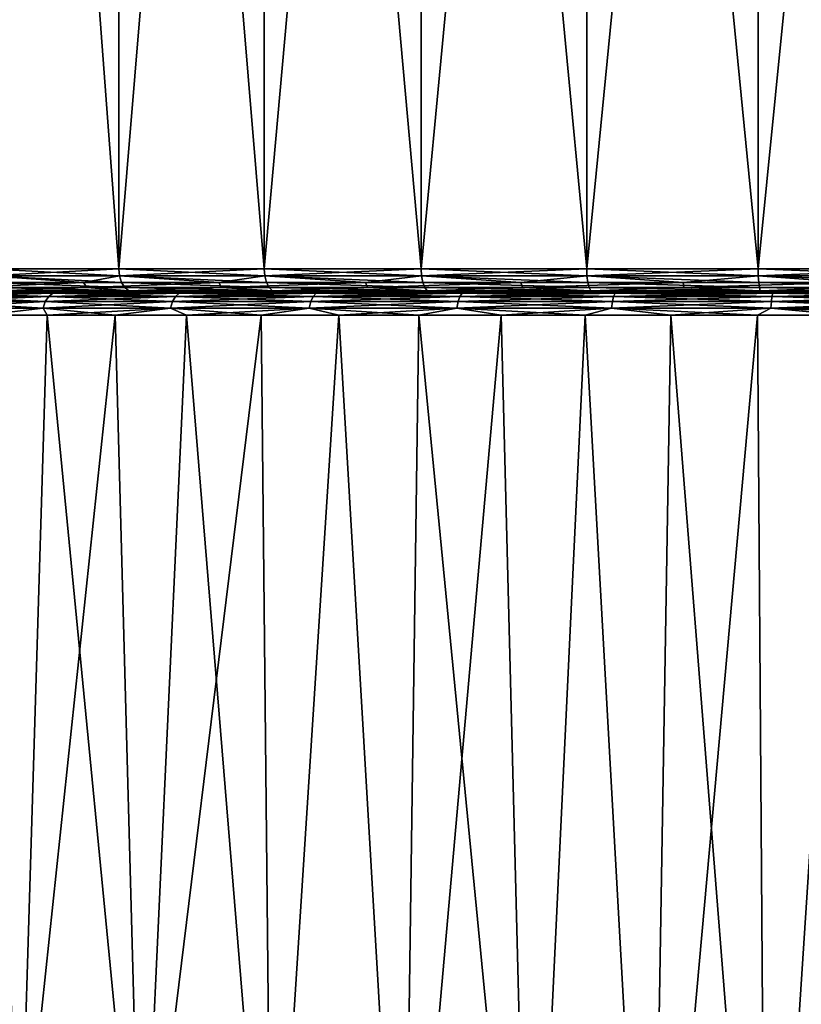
# Model space of a CAD drawing. Header units: metres. Extents: x -128 to 146, y -23 to 80.
# Tile 9 of 113: x -88 to -78, y 22 to 35. Entities that reach past the tile are written whole.
import ezdxf

# ---------------------------------------------------------------- set-up
doc = ezdxf.new("R2010")
doc.units = ezdxf.units.M
doc.layers.add('solid_509241_SW0001', color=7, linetype='CONTINUOUS')

msp = doc.modelspace()

# ---------------------------------------------------------------- linework, layer by layer
at = {"layer": 'solid_509241_SW0001'}
for points in [[(-88.644562, 31.299999, -12.14456), (-88.644562, 53.799999, -12.144561), (-86.95549, 53.799999, -13.625834)], [(-86.955475, 31.299999, -13.625845), (-88.644562, 31.299999, -12.14456), (-86.95549, 53.799999, -13.625834)], [(-86.955475, 31.299999, 13.625842), (-86.95549, 53.799999, 13.625831), (-88.644562, 53.799999, 12.144557)], [(-88.644562, 31.299999, 12.144557), (-86.955475, 31.299999, 13.625842), (-88.644562, 53.799999, 12.144557)], [(-86.955475, 31.299999, -13.625845), (-86.95549, 53.799999, -13.625834), (-85.087509, 53.799999, -14.87398)], [(-85.087502, 31.299999, 14.873984), (-85.087509, 53.799999, 14.873977), (-86.95549, 53.799999, 13.625831)], [(-86.955475, 31.299999, 13.625842), (-85.087502, 31.299999, 14.873984), (-86.95549, 53.799999, 13.625831)], [(-85.087502, 31.299999, -14.873987), (-86.955475, 31.299999, -13.625845), (-85.087509, 53.799999, -14.87398)], [(-85.087502, 31.299999, -14.873987), (-85.087509, 53.799999, -14.87398), (-83.072586, 53.799999, -15.867631)], [(-83.072586, 31.299999, 15.867629), (-83.072586, 53.799999, 15.867628), (-85.087509, 53.799999, 14.873977)], [(-85.087502, 31.299999, 14.873984), (-83.072586, 31.299999, 15.867629), (-85.087509, 53.799999, 14.873977)], [(-83.072586, 31.299999, -15.867632), (-85.087502, 31.299999, -14.873987), (-83.072586, 53.799999, -15.867631)], [(-83.072586, 31.299999, -15.867632), (-83.072586, 53.799999, -15.867631), (-80.945206, 53.799999, -16.589781)], [(-80.945221, 31.299999, -16.589777), (-83.072586, 31.299999, -15.867632), (-80.945206, 53.799999, -16.589781)], [(-80.945221, 31.299999, 16.589775), (-80.945206, 53.799999, 16.589777), (-83.072586, 53.799999, 15.867628)], [(-83.072586, 31.299999, 15.867629), (-80.945221, 31.299999, 16.589775), (-83.072586, 53.799999, 15.867628)], [(-80.945221, 31.299999, -16.589777), (-80.945206, 53.799999, -16.589781), (-78.741768, 53.799999, -17.028069)], [(-78.741791, 31.299999, -17.028067), (-80.945221, 31.299999, -16.589777), (-78.741768, 53.799999, -17.028069)], [(-80.945221, 31.299999, 16.589775), (-78.741791, 31.299999, 17.028063), (-80.945206, 53.799999, 16.589777)], [(-78.741791, 31.299999, 17.028063), (-78.741768, 53.799999, 17.028067), (-80.945206, 53.799999, 16.589777)], [(-78.741791, 31.299999, -17.028067), (-78.741768, 53.799999, -17.028069), (-76.5, 53.799999, -17.175001)], [(-76.5, 31.299999, -17.175001), (-78.741791, 31.299999, -17.028067), (-76.5, 53.799999, -17.175001)], [(-78.741791, 31.299999, 17.028063), (-76.5, 31.299999, 17.174997), (-78.741768, 53.799999, 17.028067)], [(-76.5, 31.299999, 17.174997), (-76.5, 53.799999, 17.174997), (-78.741768, 53.799999, 17.028067)], [(-88.634178, 31.207296, -12.134178), (-88.644562, 31.299999, -12.14456), (-86.955475, 31.299999, -13.625845)], [(-86.946541, 31.207296, 13.614193), (-86.955475, 31.299999, 13.625842), (-88.644562, 31.299999, 12.144557)], [(-88.634178, 31.207296, 12.134175), (-86.946541, 31.207296, 13.614193), (-88.644562, 31.299999, 12.144557)], [(-88.634178, 31.207296, -12.134178), (-86.955475, 31.299999, -13.625845), (-86.946541, 31.207296, -13.614196)], [(-86.946541, 31.207296, -13.614196), (-86.955475, 31.299999, -13.625845), (-85.087502, 31.299999, -14.873987)], [(-85.080162, 31.207296, 14.861269), (-85.087502, 31.299999, 14.873984), (-86.955475, 31.299999, 13.625842)], [(-86.946541, 31.207296, 13.614193), (-85.080162, 31.207296, 14.861269), (-86.955475, 31.299999, 13.625842)], [(-86.946541, 31.207296, -13.614196), (-85.087502, 31.299999, -14.873987), (-85.080162, 31.207296, -14.861272)], [(-85.080162, 31.207296, -14.861272), (-85.087502, 31.299999, -14.873987), (-83.072586, 31.299999, -15.867632)], [(-83.066971, 31.207296, 15.854064), (-83.072586, 31.299999, 15.867629), (-85.087502, 31.299999, 14.873984)], [(-85.080162, 31.207296, 14.861269), (-83.066971, 31.207296, 15.854064), (-85.087502, 31.299999, 14.873984)], [(-85.080162, 31.207296, -14.861272), (-83.072586, 31.299999, -15.867632), (-83.066971, 31.207296, -15.854067)], [(-83.066971, 31.207296, -15.854067), (-83.072586, 31.299999, -15.867632), (-80.945221, 31.299999, -16.589777)], [(-80.941414, 31.207296, 16.575592), (-80.945221, 31.299999, 16.589775), (-83.072586, 31.299999, 15.867629)], [(-83.066971, 31.207296, 15.854064), (-80.941414, 31.207296, 16.575592), (-83.072586, 31.299999, 15.867629)], [(-83.066971, 31.207296, -15.854067), (-80.945221, 31.299999, -16.589777), (-80.941414, 31.207296, -16.575594)], [(-80.941414, 31.207296, -16.575594), (-80.945221, 31.299999, -16.589777), (-78.741791, 31.299999, -17.028067)], [(-78.739868, 31.207296, 17.013506), (-78.741791, 31.299999, 17.028063), (-80.945221, 31.299999, 16.589775)], [(-80.941414, 31.207296, 16.575592), (-78.739868, 31.207296, 17.013506), (-80.945221, 31.299999, 16.589775)], [(-80.941414, 31.207296, -16.575594), (-78.741791, 31.299999, -17.028067), (-78.739868, 31.207296, -17.01351)], [(-78.739868, 31.207296, -17.01351), (-78.741791, 31.299999, -17.028067), (-76.5, 31.299999, -17.175001)], [(-76.5, 31.207296, 17.160315), (-76.5, 31.299999, 17.174997), (-78.741791, 31.299999, 17.028063)], [(-78.739868, 31.207296, 17.013506), (-76.5, 31.207296, 17.160315), (-78.741791, 31.299999, 17.028063)], [(-78.739868, 31.207296, -17.01351), (-76.5, 31.299999, -17.175001), (-76.5, 31.207296, -17.160318)], [(-88.634178, 31.207296, -12.134178), (-87.411201, 31.123589, -13.189378), (-88.978233, 31.123589, -11.717839)], [(-86.920563, 31.123589, 13.580343), (-86.946541, 31.207296, 13.614193), (-88.634178, 31.207296, 12.134175)], [(-88.604004, 31.123589, 12.104005), (-86.920563, 31.123589, 13.580343), (-88.634178, 31.207296, 12.134175)], [(-88.634178, 31.207296, -12.134178), (-86.946541, 31.207296, -13.614196), (-87.411201, 31.123589, -13.189378)], [(-86.946541, 31.207296, -13.614196), (-85.672096, 31.123589, -14.452911), (-87.411201, 31.123589, -13.189378)], [(-85.058823, 31.123589, 14.824318), (-85.080162, 31.207296, 14.861269), (-86.946541, 31.207296, 13.614193)], [(-86.920563, 31.123589, 13.580343), (-85.058823, 31.123589, 14.824318), (-86.946541, 31.207296, 13.614193)], [(-86.946541, 31.207296, -13.614196), (-85.080162, 31.207296, -14.861272), (-85.672096, 31.123589, -14.452911)], [(-85.080162, 31.207296, -14.861272), (-83.788338, 31.123589, -15.488514), (-85.672096, 31.123589, -14.452911)], [(-83.050644, 31.123589, 15.814645), (-83.066971, 31.207296, 15.854064), (-85.080162, 31.207296, 14.861269)], [(-85.058823, 31.123589, 14.824318), (-83.050644, 31.123589, 15.814645), (-85.080162, 31.207296, 14.861269)], [(-85.080162, 31.207296, -14.861272), (-83.066971, 31.207296, -15.854067), (-83.788338, 31.123589, -15.488514)], [(-83.066971, 31.207296, -15.854067), (-81.789642, 31.123589, -16.279854), (-83.788338, 31.123589, -15.488514)], [(-80.930374, 31.123589, 16.534378), (-80.941414, 31.207296, 16.575592), (-83.066971, 31.207296, 15.854064)], [(-83.050644, 31.123589, 15.814645), (-80.930374, 31.123589, 16.534378), (-83.066971, 31.207296, 15.854064)], [(-83.066971, 31.207296, -15.854067), (-80.941414, 31.207296, -16.575594), (-81.789642, 31.123589, -16.279854)], [(-80.941414, 31.207296, -16.575594), (-79.707527, 31.123589, -16.814451), (-81.789642, 31.123589, -16.279854)], [(-78.734299, 31.123589, 16.971205), (-78.739868, 31.207296, 17.013506), (-80.941414, 31.207296, 16.575592)], [(-80.930374, 31.123589, 16.534378), (-78.734299, 31.123589, 16.971205), (-80.941414, 31.207296, 16.575592)], [(-80.941414, 31.207296, -16.575594), (-78.739868, 31.207296, -17.01351), (-79.707527, 31.123589, -16.814451)], [(-78.739868, 31.207296, -17.01351), (-77.574829, 31.123589, -17.083874), (-79.707527, 31.123589, -16.814451)], [(-76.5, 31.123589, 17.117647), (-76.5, 31.207296, 17.160315), (-78.739868, 31.207296, 17.013506)], [(-78.734299, 31.123589, 16.971205), (-76.5, 31.123589, 17.117647), (-78.739868, 31.207296, 17.013506)], [(-78.739868, 31.207296, -17.01351), (-76.5, 31.207296, -17.160318), (-77.574829, 31.123589, -17.083874)], [(-88.978233, 31.123589, -11.717839), (-87.411201, 31.123589, -13.189378), (-88.929779, 31.057184, -11.672339)], [(-87.411201, 31.123589, -13.189378), (-87.368835, 31.057184, -13.138164), (-88.929779, 31.057184, -11.672339)], [(-88.929779, 31.057184, -11.672339), (-87.368835, 31.057184, -13.138164), (-88.497787, 31.014597, -11.99779)], [(-86.880104, 31.057184, 13.527612), (-86.920563, 31.123589, 13.580343), (-88.604004, 31.123589, 12.104005)], [(-88.557007, 31.057184, 12.057006), (-86.880104, 31.057184, 13.527612), (-88.604004, 31.123589, 12.104005)], [(-88.557007, 31.057184, 12.057006), (-88.497787, 31.014597, 11.997787), (-86.829124, 31.014597, 13.46117)], [(-88.557007, 31.057184, 12.057006), (-86.829124, 31.014597, 13.46117), (-86.880104, 31.057184, 13.527612)], [(-87.368835, 31.057184, -13.138164), (-86.829124, 31.014597, -13.461174), (-88.497787, 31.014597, -11.99779)], [(-88.497787, 31.014597, -11.99779), (-86.829124, 31.014597, -13.461174), (-88.432411, 31, -11.932442)], [(-88.497787, 31.014597, 11.997787), (-88.432411, 31, 11.932439), (-86.772835, 31, 13.387846)], [(-86.829124, 31.014597, 13.46117), (-88.497787, 31.014597, 11.997787), (-86.772835, 31, 13.387846)], [(-86.829124, 31.014597, -13.461174), (-86.772835, 31, -13.387849), (-88.432411, 31, -11.932442)], [(-87.411201, 31.123589, -13.189378), (-85.672096, 31.123589, -14.452911), (-87.368835, 31.057184, -13.138164)], [(-85.672096, 31.123589, -14.452911), (-85.636482, 31.057184, -14.396791), (-87.368835, 31.057184, -13.138164)], [(-87.368835, 31.057184, -13.138164), (-85.636482, 31.057184, -14.396791), (-86.829124, 31.014597, -13.461174)], [(-85.025589, 31.057184, 14.766756), (-85.058823, 31.123589, 14.824318), (-86.920563, 31.123589, 13.580343)], [(-86.880104, 31.057184, 13.527612), (-85.025589, 31.057184, 14.766756), (-86.920563, 31.123589, 13.580343)], [(-86.880104, 31.057184, 13.527612), (-86.829124, 31.014597, 13.46117), (-84.983719, 31.014597, 14.694229)], [(-86.880104, 31.057184, 13.527612), (-84.983719, 31.014597, 14.694229), (-85.025589, 31.057184, 14.766756)], [(-85.636482, 31.057184, -14.396791), (-84.983719, 31.014597, -14.694232), (-86.829124, 31.014597, -13.461174)], [(-86.829124, 31.014597, -13.461174), (-84.983719, 31.014597, -14.694232), (-86.772835, 31, -13.387849)], [(-86.829124, 31.014597, 13.46117), (-86.772835, 31, 13.387846), (-84.9375, 31, 14.614177)], [(-84.983719, 31.014597, 14.694229), (-86.829124, 31.014597, 13.46117), (-84.9375, 31, 14.614177)], [(-84.983719, 31.014597, -14.694232), (-84.9375, 31, -14.61418), (-86.772835, 31, -13.387849)], [(-85.672096, 31.123589, -14.452911), (-83.788338, 31.123589, -15.488514), (-85.636482, 31.057184, -14.396791)], [(-83.788338, 31.123589, -15.488514), (-83.76004, 31.057184, -15.428373), (-85.636482, 31.057184, -14.396791)], [(-85.636482, 31.057184, -14.396791), (-83.76004, 31.057184, -15.428373), (-84.983719, 31.014597, -14.694232)], [(-83.025208, 31.057184, 15.753238), (-83.050644, 31.123589, 15.814645), (-85.058823, 31.123589, 14.824318)], [(-85.025589, 31.057184, 14.766756), (-83.025208, 31.057184, 15.753238), (-85.058823, 31.123589, 14.824318)], [(-85.025589, 31.057184, 14.766756), (-84.983719, 31.014597, 14.694229), (-82.993156, 31.014597, 15.675865)], [(-85.025589, 31.057184, 14.766756), (-82.993156, 31.014597, 15.675865), (-83.025208, 31.057184, 15.753238)], [(-83.76004, 31.057184, -15.428373), (-82.993156, 31.014597, -15.675868), (-84.983719, 31.014597, -14.694232)], [(-84.983719, 31.014597, -14.694232), (-82.993156, 31.014597, -15.675868), (-84.9375, 31, -14.61418)], [(-84.983719, 31.014597, 14.694229), (-84.9375, 31, 14.614177), (-82.957802, 31, 15.590459)], [(-82.993156, 31.014597, 15.675865), (-84.983719, 31.014597, 14.694229), (-82.957802, 31, 15.590459)], [(-82.993156, 31.014597, -15.675868), (-82.957802, 31, -15.590462), (-84.9375, 31, -14.61418)], [(-83.788338, 31.123589, -15.488514), (-81.789642, 31.123589, -16.279854), (-83.76004, 31.057184, -15.428373)], [(-81.789642, 31.123589, -16.279854), (-81.769104, 31.057184, -16.21664), (-83.76004, 31.057184, -15.428373)], [(-83.76004, 31.057184, -15.428373), (-81.769104, 31.057184, -16.21664), (-82.993156, 31.014597, -15.675868)], [(-80.91317, 31.057186, 16.470177), (-80.930374, 31.123589, 16.534378), (-83.050644, 31.123589, 15.814645)], [(-83.025208, 31.057184, 15.753238), (-80.91317, 31.057186, 16.470177), (-83.050644, 31.123589, 15.814645)], [(-83.025208, 31.057184, 15.753238), (-80.891495, 31.014597, 16.389282), (-80.91317, 31.057186, 16.470177)], [(-83.025208, 31.057184, 15.753238), (-82.993156, 31.014597, 15.675865), (-80.891495, 31.014597, 16.389282)], [(-81.769104, 31.057184, -16.21664), (-80.891495, 31.014597, -16.389286), (-82.993156, 31.014597, -15.675868)], [(-82.993156, 31.014597, -15.675868), (-80.891495, 31.014597, -16.389286), (-82.957802, 31, -15.590462)], [(-82.993156, 31.014597, 15.675865), (-82.957802, 31, 15.590459), (-80.867592, 31, 16.299992)], [(-80.891495, 31.014597, 16.389282), (-82.993156, 31.014597, 15.675865), (-80.867592, 31, 16.299992)], [(-80.891495, 31.014597, -16.389286), (-80.867592, 31, -16.299994), (-82.957802, 31, -15.590462)], [(-81.789642, 31.123589, -16.279854), (-79.707527, 31.123589, -16.814451), (-81.769104, 31.057184, -16.21664)], [(-79.707527, 31.123589, -16.814451), (-79.695076, 31.057186, -16.749161), (-81.769104, 31.057184, -16.21664)], [(-81.769104, 31.057184, -16.21664), (-79.695076, 31.057186, -16.749161), (-80.891495, 31.014597, -16.389286)], [(-78.725624, 31.057186, 16.905306), (-78.734299, 31.123589, 16.971205), (-80.930374, 31.123589, 16.534378)], [(-80.91317, 31.057186, 16.470177), (-78.725624, 31.057186, 16.905306), (-80.930374, 31.123589, 16.534378)], [(-80.91317, 31.057186, 16.470177), (-80.891495, 31.014597, 16.389282), (-78.714691, 31.014597, 16.822275)], [(-80.91317, 31.057186, 16.470177), (-78.714691, 31.014597, 16.822275), (-78.725624, 31.057186, 16.905306)], [(-79.695076, 31.057186, -16.749161), (-78.714691, 31.014597, -16.822279), (-80.891495, 31.014597, -16.389286)], [(-80.891495, 31.014597, -16.389286), (-78.714691, 31.014597, -16.822279), (-80.867592, 31, -16.299994)], [(-80.891495, 31.014597, 16.389282), (-80.867592, 31, 16.299992), (-78.702644, 31, 16.730627)], [(-78.714691, 31.014597, 16.822275), (-80.891495, 31.014597, 16.389282), (-78.702644, 31, 16.730627)], [(-78.714691, 31.014597, -16.822279), (-78.702644, 31, -16.730631), (-80.867592, 31, -16.299994)], [(-79.707527, 31.123589, -16.814451), (-77.574829, 31.123589, -17.083874), (-79.695076, 31.057186, -16.749161)], [(-77.574829, 31.123589, -17.083874), (-77.570656, 31.057186, -17.017538), (-79.695076, 31.057186, -16.749161)], [(-79.695076, 31.057186, -16.749161), (-77.570656, 31.057186, -17.017538), (-78.714691, 31.014597, -16.822279)], [(-76.5, 31.057186, 17.051182), (-76.5, 31.123589, 17.117647), (-78.734299, 31.123589, 16.971205)], [(-78.725624, 31.057186, 16.905306), (-76.5, 31.057186, 17.051182), (-78.734299, 31.123589, 16.971205)], [(-78.725624, 31.057186, 16.905306), (-78.714691, 31.014597, 16.822275), (-76.5, 31.014597, 16.967434)], [(-78.725624, 31.057186, 16.905306), (-76.5, 31.014597, 16.967434), (-76.5, 31.057186, 17.051182)], [(-77.570656, 31.057186, -17.017538), (-76.5, 31.014597, -16.967438), (-78.714691, 31.014597, -16.822279)], [(-78.714691, 31.014597, -16.822279), (-76.5, 31.014597, -16.967438), (-78.702644, 31, -16.730631)], [(-78.714691, 31.014597, 16.822275), (-78.702644, 31, 16.730627), (-76.5, 31, 16.874996)], [(-76.5, 31.014597, 16.967434), (-78.714691, 31.014597, 16.822275), (-76.5, 31, 16.874996)], [(-76.5, 31.014597, -16.967438), (-76.5, 31, -16.875), (-78.702644, 31, -16.730631)], [(-89.370262, 30.877453, -11.40206), (-89.320618, 30.943264, -11.358078), (-87.858078, 30.943264, -12.82062)], [(-87.902061, 30.877453, -12.870265), (-89.370262, 30.877453, -11.40206), (-87.858078, 30.943264, -12.82062)], [(-89.370262, 30.877453, 11.40206), (-87.902061, 30.877453, 12.870265), (-89.320618, 30.943264, 11.358078)], [(-89.320618, 30.943264, -11.358078), (-89.258224, 30.985477, -11.302802), (-87.802803, 30.985477, -12.758226)], [(-87.858078, 30.943264, -12.82062), (-89.320618, 30.943264, -11.358078), (-87.802803, 30.985477, -12.758226)], [(-89.320618, 30.943264, 11.358078), (-87.858078, 30.943264, 12.82062), (-89.258224, 30.985477, 11.302802)], [(-87.902061, 30.877453, 12.870265), (-87.858078, 30.943264, 12.82062), (-89.320618, 30.943264, 11.358078)], [(-87.802803, 30.985477, -12.758226), (-89.258224, 30.985477, -11.302802), (-88.488373, 31, -11.986233)], [(-89.258224, 30.985477, 11.302802), (-87.802803, 30.985477, 12.758226), (-88.488358, 31, 11.986247)], [(-87.858078, 30.943264, 12.82062), (-87.802803, 30.985477, 12.758226), (-89.258224, 30.985477, 11.302802)], [(-86.772835, 31, -13.387849), (-87.678696, 31, -12.744705), (-88.488373, 31, -11.986233)], [(-87.802803, 30.985477, -12.758226), (-88.488373, 31, -11.986233), (-87.678696, 31, -12.744705)], [(-88.432411, 31, -11.932442), (-86.772835, 31, -13.387849), (-88.488373, 31, -11.986233)], [(-88.432411, 31, 11.932439), (-88.488358, 31, 11.986247), (-87.67868, 31, 12.74472)], [(-87.802803, 30.985477, 12.758226), (-87.67868, 31, 12.74472), (-88.488358, 31, 11.986247)], [(-86.772835, 31, 13.387846), (-88.432411, 31, 11.932439), (-87.67868, 31, 12.74472)], [(-87.902061, 30.877453, -12.870265), (-87.858078, 30.943264, -12.82062), (-86.229912, 30.943264, -14.096208)], [(-86.267586, 30.877453, -14.150793), (-87.902061, 30.877453, -12.870265), (-86.229912, 30.943264, -14.096208)], [(-87.902061, 30.877453, 12.870265), (-86.267586, 30.877453, 14.150793), (-87.858078, 30.943264, 12.82062)], [(-87.858078, 30.943264, -12.82062), (-87.802803, 30.985477, -12.758226), (-86.182556, 30.985477, -14.027607)], [(-86.229912, 30.943264, -14.096208), (-87.858078, 30.943264, -12.82062), (-86.182556, 30.985477, -14.027607)], [(-87.858078, 30.943264, 12.82062), (-86.229912, 30.943264, 14.096208), (-87.802803, 30.985477, 12.758226)], [(-86.267586, 30.877453, 14.150793), (-86.229912, 30.943264, 14.096208), (-87.858078, 30.943264, 12.82062)], [(-87.802803, 30.985477, -12.758226), (-87.678696, 31, -12.744705), (-86.821091, 31, -13.448638)], [(-86.182556, 30.985477, -14.027607), (-87.802803, 30.985477, -12.758226), (-86.821091, 31, -13.448638)], [(-87.802803, 30.985477, 12.758226), (-86.182556, 30.985477, 14.027607), (-87.67868, 31, 12.74472)], [(-86.229912, 30.943264, 14.096208), (-86.182556, 30.985477, 14.027607), (-87.802803, 30.985477, 12.758226)], [(-86.772835, 31, -13.387849), (-86.821091, 31, -13.448638), (-87.678696, 31, -12.744705)], [(-86.772835, 31, 13.387846), (-87.67868, 31, 12.74472), (-86.821075, 31, 13.448651)], [(-86.182556, 30.985477, 14.027607), (-86.821075, 31, 13.448651), (-87.67868, 31, 12.74472)], [(-84.9375, 31, -14.61418), (-85.919327, 31, -14.094933), (-86.821091, 31, -13.448638)], [(-86.182556, 30.985477, -14.027607), (-86.821091, 31, -13.448638), (-85.919327, 31, -14.094933)], [(-86.772835, 31, -13.387849), (-84.9375, 31, -14.61418), (-86.821091, 31, -13.448638)], [(-86.772835, 31, 13.387846), (-86.821075, 31, 13.448651), (-85.919312, 31, 14.094944)], [(-86.182556, 30.985477, 14.027607), (-85.919312, 31, 14.094944), (-86.821075, 31, 13.448651)], [(-84.9375, 31, 14.614177), (-86.772835, 31, 13.387846), (-85.919312, 31, 14.094944)], [(-86.267586, 30.877453, -14.150793), (-86.229912, 30.943264, -14.096208), (-84.459854, 30.943264, -15.166242)], [(-84.490685, 30.877453, -15.22497), (-86.267586, 30.877453, -14.150793), (-84.459854, 30.943264, -15.166242)], [(-86.267586, 30.877453, 14.150793), (-84.490685, 30.877453, 15.22497), (-86.229912, 30.943264, 14.096208)], [(-86.229912, 30.943264, -14.096208), (-86.182556, 30.985477, -14.027607), (-84.42112, 30.985477, -15.092433)], [(-84.459854, 30.943264, -15.166242), (-86.229912, 30.943264, -14.096208), (-84.42112, 30.985477, -15.092433)], [(-86.229912, 30.943264, 14.096208), (-84.459854, 30.943264, 15.166242), (-86.182556, 30.985477, 14.027607)], [(-84.490685, 30.877453, 15.22497), (-84.459854, 30.943264, 15.166242), (-86.229912, 30.943264, 14.096208)], [(-86.182556, 30.985477, -14.027607), (-85.919327, 31, -14.094933), (-84.977188, 31, -14.680875)], [(-84.42112, 30.985477, -15.092433), (-86.182556, 30.985477, -14.027607), (-84.977188, 31, -14.680875)], [(-86.182556, 30.985477, 14.027607), (-84.42112, 30.985477, 15.092433), (-85.919312, 31, 14.094944)], [(-84.459854, 30.943264, 15.166242), (-84.42112, 30.985477, 15.092433), (-86.182556, 30.985477, 14.027607)], [(-84.9375, 31, -14.61418), (-84.977188, 31, -14.680875), (-85.919327, 31, -14.094933)], [(-84.9375, 31, 14.614177), (-85.919312, 31, 14.094944), (-84.977173, 31, 14.680885)], [(-84.42112, 30.985477, 15.092433), (-84.977173, 31, 14.680885), (-85.919312, 31, 14.094944)], [(-82.957802, 31, -15.590462), (-83.998749, 31, -15.203935), (-84.977188, 31, -14.680875)], [(-84.42112, 30.985477, -15.092433), (-84.977188, 31, -14.680875), (-83.998749, 31, -15.203935)], [(-84.9375, 31, -14.61418), (-82.957802, 31, -15.590462), (-84.977188, 31, -14.680875)], [(-84.9375, 31, 14.614177), (-84.977173, 31, 14.680885), (-83.998726, 31, 15.203944)], [(-84.42112, 30.985477, 15.092433), (-83.998726, 31, 15.203944), (-84.977173, 31, 14.680885)], [(-82.957802, 31, 15.590459), (-84.9375, 31, 14.614177), (-83.998726, 31, 15.203944)], [(-84.490685, 30.877453, -15.22497), (-84.459854, 30.943264, -15.166242), (-82.57373, 30.943264, -16.015118)], [(-82.597252, 30.877453, -16.077133), (-84.490685, 30.877453, -15.22497), (-82.57373, 30.943264, -16.015118)], [(-84.490685, 30.877453, 15.22497), (-82.597252, 30.877453, 16.077133), (-84.459854, 30.943264, 15.166242)], [(-84.459854, 30.943264, -15.166242), (-84.42112, 30.985477, -15.092433), (-82.544174, 30.985477, -15.937178)], [(-82.57373, 30.943264, -16.015118), (-84.459854, 30.943264, -15.166242), (-82.544174, 30.985477, -15.937178)], [(-84.459854, 30.943264, 15.166242), (-82.57373, 30.943264, 16.015118), (-84.42112, 30.985477, 15.092433)], [(-82.597252, 30.877453, 16.077133), (-82.57373, 30.943264, 16.015118), (-84.459854, 30.943264, 15.166242)], [(-84.42112, 30.985477, -15.092433), (-83.998749, 31, -15.203935), (-82.988213, 31, -15.661864)], [(-82.544174, 30.985477, -15.937178), (-84.42112, 30.985477, -15.092433), (-82.988213, 31, -15.661864)], [(-84.42112, 30.985477, 15.092433), (-82.544174, 30.985477, 15.937178), (-83.998726, 31, 15.203944)], [(-82.57373, 30.943264, 16.015118), (-82.544174, 30.985477, 15.937178), (-84.42112, 30.985477, 15.092433)], [(-82.957802, 31, -15.590462), (-82.988213, 31, -15.661864), (-83.998749, 31, -15.203935)], [(-82.957802, 31, 15.590459), (-83.998726, 31, 15.203944), (-82.98819, 31, 15.661872)], [(-82.544174, 30.985477, 15.937178), (-82.98819, 31, 15.661872), (-83.998726, 31, 15.203944)], [(-80.867592, 31, -16.299994), (-81.949829, 31, -16.052731), (-82.988213, 31, -15.661864)], [(-82.544174, 30.985477, -15.937178), (-82.988213, 31, -15.661864), (-81.949829, 31, -16.052731)], [(-82.957802, 31, -15.590462), (-80.867592, 31, -16.299994), (-82.988213, 31, -15.661864)], [(-82.957802, 31, 15.590459), (-82.98819, 31, 15.661872), (-81.949814, 31, 16.052738)], [(-82.544174, 30.985477, 15.937178), (-81.949814, 31, 16.052738), (-82.98819, 31, 15.661872)], [(-80.867592, 31, 16.299992), (-82.957802, 31, 15.590459), (-81.949814, 31, 16.052738)], [(-82.597252, 30.877453, -16.077133), (-82.57373, 30.943264, -16.015118), (-80.599037, 30.943264, -16.630457)], [(-80.614914, 30.877453, -16.694855), (-82.597252, 30.877453, -16.077133), (-80.599037, 30.943264, -16.630457)], [(-82.597252, 30.877453, 16.077133), (-80.614914, 30.877453, 16.694855), (-82.57373, 30.943264, 16.015118)], [(-82.57373, 30.943264, -16.015118), (-82.544174, 30.985477, -15.937178), (-80.579094, 30.985477, -16.549522)], [(-80.599037, 30.943264, -16.630457), (-82.57373, 30.943264, -16.015118), (-80.579094, 30.985477, -16.549522)], [(-82.57373, 30.943264, 16.015118), (-80.599037, 30.943264, 16.630457), (-82.544174, 30.985477, 15.937178)], [(-80.614914, 30.877453, 16.694855), (-80.599037, 30.943264, 16.630457), (-82.57373, 30.943264, 16.015118)], [(-82.544174, 30.985477, -15.937178), (-81.949829, 31, -16.052731), (-80.888176, 31, -16.374821)], [(-80.579094, 30.985477, -16.549522), (-82.544174, 30.985477, -15.937178), (-80.888176, 31, -16.374821)], [(-82.544174, 30.985477, 15.937178), (-80.579094, 30.985477, 16.549522), (-81.949814, 31, 16.052738)], [(-80.599037, 30.943264, 16.630457), (-80.579094, 30.985477, 16.549522), (-82.544174, 30.985477, 15.937178)], [(-80.867592, 31, -16.299994), (-80.888176, 31, -16.374821), (-81.949829, 31, -16.052731)], [(-80.867592, 31, 16.299992), (-81.949814, 31, 16.052738), (-80.888153, 31, 16.374826)], [(-80.579094, 30.985477, 16.549522), (-80.888153, 31, 16.374826), (-81.949814, 31, 16.052738)], [(-78.702644, 31, -16.730631), (-79.807655, 31, -16.626795), (-80.888176, 31, -16.374821)], [(-80.579094, 30.985477, -16.549522), (-80.888176, 31, -16.374821), (-79.807655, 31, -16.626795)], [(-80.867592, 31, -16.299994), (-78.702644, 31, -16.730631), (-80.888176, 31, -16.374821)], [(-80.867592, 31, 16.299992), (-80.888153, 31, 16.374826), (-79.807632, 31, 16.626799)], [(-80.579094, 30.985477, 16.549522), (-79.807632, 31, 16.626799), (-80.888153, 31, 16.374826)], [(-78.702644, 31, 16.730627), (-80.867592, 31, 16.299992), (-79.807632, 31, 16.626799)], [(-80.614914, 30.877453, -16.694855), (-80.599037, 30.943264, -16.630457), (-78.564575, 30.943264, -17.003286)], [(-78.572571, 30.877453, -17.069128), (-80.614914, 30.877453, -16.694855), (-78.564575, 30.943264, -17.003286)], [(-80.614914, 30.877453, 16.694855), (-78.572571, 30.877453, 17.069128), (-80.599037, 30.943264, 16.630457)], [(-80.599037, 30.943264, -16.630457), (-80.579094, 30.985477, -16.549522), (-78.554527, 30.985477, -16.920538)], [(-78.564575, 30.943264, -17.003286), (-80.599037, 30.943264, -16.630457), (-78.554527, 30.985477, -16.920538)], [(-80.599037, 30.943264, 16.630457), (-78.564575, 30.943264, 17.003286), (-80.579094, 30.985477, 16.549522)], [(-78.572571, 30.877453, 17.069128), (-78.564575, 30.943264, 17.003286), (-80.599037, 30.943264, 16.630457)], [(-80.579094, 30.985477, -16.549522), (-79.807655, 31, -16.626795), (-78.713036, 31, -16.807537)], [(-78.554527, 30.985477, -16.920538), (-80.579094, 30.985477, -16.549522), (-78.713036, 31, -16.807537)], [(-80.579094, 30.985477, 16.549522), (-78.554527, 30.985477, 16.920538), (-79.807632, 31, 16.626799)], [(-78.564575, 30.943264, 17.003286), (-78.554527, 30.985477, 16.920538), (-80.579094, 30.985477, 16.549522)], [(-78.702644, 31, -16.730631), (-78.713036, 31, -16.807537), (-79.807655, 31, -16.626795)], [(-78.702644, 31, 16.730627), (-79.807632, 31, 16.626799), (-78.713013, 31, 16.807541)], [(-78.554527, 30.985477, 16.920538), (-78.713013, 31, 16.807541), (-79.807632, 31, 16.626799)], [(-75.391144, 31, -16.916304), (-77.608879, 31, -16.916302), (-78.713036, 31, -16.807537)], [(-78.554527, 30.985477, -16.920538), (-78.713036, 31, -16.807537), (-77.608879, 31, -16.916302)], [(-76.5, 31, -16.875), (-75.391144, 31, -16.916304), (-78.713036, 31, -16.807537)], [(-78.702644, 31, -16.730631), (-76.5, 31, -16.875), (-78.713036, 31, -16.807537)], [(-76.5, 31, 16.874996), (-78.713013, 31, 16.807541), (-77.608856, 31, 16.916304)], [(-78.554527, 30.985477, 16.920538), (-77.608856, 31, 16.916304), (-78.713013, 31, 16.807541)], [(-76.5, 31, 16.874996), (-78.702644, 31, 16.730627), (-78.713013, 31, 16.807541)], [(-78.572571, 30.877453, -17.069128), (-78.564575, 30.943264, -17.003286), (-76.5, 30.943264, -17.12817)], [(-76.5, 30.877453, -17.194496), (-78.572571, 30.877453, -17.069128), (-76.5, 30.943264, -17.12817)], [(-78.572571, 30.877453, 17.069128), (-76.5, 30.877453, 17.194496), (-78.564575, 30.943264, 17.003286)], [(-78.564575, 30.943264, -17.003286), (-78.554527, 30.985477, -16.920538), (-76.5, 30.985477, -17.044813)], [(-76.5, 30.943264, -17.12817), (-78.564575, 30.943264, -17.003286), (-76.5, 30.985477, -17.044813)], [(-78.564575, 30.943264, 17.003286), (-76.5, 30.943264, 17.12817), (-78.554527, 30.985477, 16.920538)], [(-76.5, 30.877453, 17.194496), (-76.5, 30.943264, 17.12817), (-78.564575, 30.943264, 17.003286)], [(-78.554527, 30.985477, -16.920538), (-77.608879, 31, -16.916302), (-76.500008, 31, -16.952606)], [(-76.5, 30.985477, -17.044813), (-78.554527, 30.985477, -16.920538), (-76.500008, 31, -16.952606)], [(-78.554527, 30.985477, 16.920538), (-76.5, 30.985477, 17.044813), (-77.608856, 31, 16.916304)], [(-76.5, 30.943264, 17.12817), (-76.5, 30.985477, 17.044813), (-78.554527, 30.985477, 16.920538)], [(-89.402351, 30.794428, -11.430483), (-89.370262, 30.877453, -11.40206), (-87.902061, 30.877453, -12.870265)], [(-87.930481, 30.794428, -12.902348), (-89.402351, 30.794428, -11.430483), (-87.902061, 30.877453, -12.870265)], [(-89.402351, 30.794428, 11.430483), (-87.930481, 30.794428, 12.902348), (-89.370262, 30.877453, 11.40206)], [(-87.930481, 30.794428, -12.902348), (-88.699432, 30.702618, -12.19942), (-89.402351, 30.794428, -11.430483)], [(-89.402351, 30.794428, 11.430483), (-88.699432, 30.702618, 12.19942), (-87.930481, 30.794428, 12.902348)], [(-87.930481, 30.794428, 12.902348), (-87.902061, 30.877453, 12.870265), (-89.370262, 30.877453, 11.40206)], [(-87.930481, 30.794428, -12.902348), (-87.875435, 30.702618, -12.971182), (-88.699432, 30.702618, -12.19942)], [(-87.930481, 30.794428, 12.902348), (-88.699432, 30.702618, 12.19942), (-87.875435, 30.702618, 12.971182)], [(-87.930481, 30.794428, -12.902348), (-87.902061, 30.877453, -12.870265), (-86.267586, 30.877453, -14.150793)], [(-86.291939, 30.794428, -14.186068), (-87.930481, 30.794428, -12.902348), (-86.267586, 30.877453, -14.150793)], [(-87.930481, 30.794428, 12.902348), (-86.291939, 30.794428, 14.186068), (-87.902061, 30.877453, 12.870265)], [(-86.291939, 30.794428, -14.186068), (-87.875435, 30.702618, -12.971182), (-87.930481, 30.794428, -12.902348)], [(-87.930481, 30.794428, 12.902348), (-87.875435, 30.702618, 12.971182), (-87.002724, 30.702618, 13.687399)], [(-87.930481, 30.794428, 12.902348), (-87.002724, 30.702618, 13.687399), (-86.291939, 30.794428, 14.186068)], [(-86.291939, 30.794428, 14.186068), (-86.267586, 30.877453, 14.150793), (-87.902061, 30.877453, 12.870265)], [(-86.291939, 30.794428, -14.186068), (-87.002724, 30.702618, -13.687399), (-87.875435, 30.702618, -12.971182)], [(-86.291939, 30.794428, -14.186068), (-86.085037, 30.702618, -14.345004), (-87.002724, 30.702618, -13.687399)], [(-86.291939, 30.794428, 14.186068), (-87.002724, 30.702618, 13.687399), (-86.085037, 30.702618, 14.345004)], [(-86.291939, 30.794428, -14.186068), (-86.267586, 30.877453, -14.150793), (-84.490685, 30.877453, -15.22497)], [(-84.510597, 30.794428, -15.262922), (-86.291939, 30.794428, -14.186068), (-84.490685, 30.877453, -15.22497)], [(-86.291939, 30.794428, 14.186068), (-84.510597, 30.794428, 15.262922), (-86.267586, 30.877453, 14.150793)], [(-84.510597, 30.794428, -15.262922), (-86.085037, 30.702618, -14.345004), (-86.291939, 30.794428, -14.186068)], [(-86.291939, 30.794428, 14.186068), (-86.085037, 30.702618, 14.345004), (-85.126305, 30.702618, 14.941182)], [(-86.291939, 30.794428, 14.186068), (-85.126305, 30.702618, 14.941182), (-84.510597, 30.794428, 15.262922)], [(-84.510597, 30.794428, 15.262922), (-84.490685, 30.877453, 15.22497), (-86.267586, 30.877453, 14.150793)], [(-84.510597, 30.794428, -15.262922), (-85.126305, 30.702618, -14.941182), (-86.085037, 30.702618, -14.345004)], [(-84.510597, 30.794428, -15.262922), (-84.13063, 30.702618, -15.47338), (-85.126305, 30.702618, -14.941182)], [(-84.510597, 30.794428, 15.262922), (-85.126305, 30.702618, 14.941182), (-84.13063, 30.702618, 15.47338)], [(-84.510597, 30.794428, -15.262922), (-84.490685, 30.877453, -15.22497), (-82.597252, 30.877453, -16.077133)], [(-82.61245, 30.794428, -16.11721), (-84.510597, 30.794428, -15.262922), (-82.597252, 30.877453, -16.077133)], [(-84.510597, 30.794428, 15.262922), (-82.61245, 30.794428, 16.11721), (-84.490685, 30.877453, 15.22497)], [(-82.61245, 30.794428, -16.11721), (-84.13063, 30.702618, -15.47338), (-84.510597, 30.794428, -15.262922)], [(-84.510597, 30.794428, 15.262922), (-84.13063, 30.702618, 15.47338), (-83.102287, 30.702618, 15.939318)], [(-84.510597, 30.794428, 15.262922), (-83.102287, 30.702618, 15.939318), (-82.61245, 30.794428, 16.11721)], [(-82.61245, 30.794428, 16.11721), (-82.597252, 30.877453, 16.077133), (-84.490685, 30.877453, 15.22497)], [(-82.61245, 30.794428, -16.11721), (-83.102287, 30.702618, -15.939318), (-84.13063, 30.702618, -15.47338)], [(-82.61245, 30.794428, -16.11721), (-82.04567, 30.702618, -16.337002), (-83.102287, 30.702618, -15.939318)], [(-82.61245, 30.794428, 16.11721), (-83.102287, 30.702618, 15.939318), (-82.04567, 30.702618, 16.337002)], [(-82.61245, 30.794428, -16.11721), (-82.597252, 30.877453, -16.077133), (-80.614914, 30.877453, -16.694855)], [(-80.625168, 30.794428, -16.736471), (-82.61245, 30.794428, -16.11721), (-80.614914, 30.877453, -16.694855)], [(-82.61245, 30.794428, 16.11721), (-80.625168, 30.794428, 16.736471), (-82.597252, 30.877453, 16.077133)], [(-80.625168, 30.794428, -16.736471), (-82.04567, 30.702618, -16.337002), (-82.61245, 30.794428, -16.11721)], [(-82.61245, 30.794428, 16.11721), (-82.04567, 30.702618, 16.337002), (-80.965302, 30.702618, 16.664726)], [(-82.61245, 30.794428, 16.11721), (-80.965302, 30.702618, 16.664726), (-80.625168, 30.794428, 16.736471)], [(-80.625168, 30.794428, 16.736471), (-80.614914, 30.877453, 16.694855), (-82.597252, 30.877453, 16.077133)], [(-80.625168, 30.794428, -16.736471), (-80.965302, 30.702618, -16.664726), (-82.04567, 30.702618, -16.337002)], [(-80.625168, 30.794428, -16.736471), (-79.865814, 30.702618, -16.921091), (-80.965302, 30.702618, -16.664726)], [(-80.625168, 30.794428, 16.736471), (-80.965302, 30.702618, 16.664726), (-79.865814, 30.702618, 16.921091)], [(-80.625168, 30.794428, -16.736471), (-80.614914, 30.877453, -16.694855), (-78.572571, 30.877453, -17.069128)], [(-78.577736, 30.794428, -17.111679), (-80.625168, 30.794428, -16.736471), (-78.572571, 30.877453, -17.069128)], [(-80.625168, 30.794428, 16.736471), (-78.577736, 30.794428, 17.111679), (-80.614914, 30.877453, 16.694855)], [(-78.577736, 30.794428, -17.111679), (-79.865814, 30.702618, -16.921091), (-80.625168, 30.794428, -16.736471)], [(-80.625168, 30.794428, 16.736471), (-79.865814, 30.702618, 16.921091), (-78.751915, 30.702618, 17.104996)], [(-80.625168, 30.794428, 16.736471), (-78.751915, 30.702618, 17.104996), (-78.577736, 30.794428, 17.111679)], [(-78.577736, 30.794428, 17.111679), (-78.572571, 30.877453, 17.069128), (-80.614914, 30.877453, 16.694855)], [(-78.577736, 30.794428, -17.111679), (-78.751915, 30.702618, -17.104996), (-79.865814, 30.702618, -16.921091)], [(-78.577736, 30.794428, -17.111679), (-77.628372, 30.702618, -17.215656), (-78.751915, 30.702618, -17.104996)], [(-78.577736, 30.794428, 17.111679), (-78.751915, 30.702618, 17.104996), (-77.628372, 30.702618, 17.215656)], [(-78.577736, 30.794428, -17.111679), (-78.572571, 30.877453, -17.069128), (-76.5, 30.877453, -17.194496)], [(-76.5, 30.794428, -17.237358), (-78.577736, 30.794428, -17.111679), (-76.5, 30.877453, -17.194496)], [(-78.577736, 30.794428, 17.111679), (-76.5, 30.794428, 17.237358), (-78.572571, 30.877453, 17.069128)], [(-76.5, 30.794428, -17.237358), (-77.628372, 30.702618, -17.215656), (-78.577736, 30.794428, -17.111679)], [(-78.577736, 30.794428, 17.111679), (-77.628372, 30.702618, 17.215656), (-76.5, 30.702618, 17.252596)], [(-78.577736, 30.794428, 17.111679), (-76.5, 30.702618, 17.252596), (-76.5, 30.794428, 17.237358)], [(-76.5, 30.794428, 17.237358), (-76.5, 30.877453, 17.194496), (-78.572571, 30.877453, 17.069128)], [(-88.699432, 30.702618, -12.19942), (-88.230232, 19.116684, -12.78876), (-89.619858, 20.006208, -11.346878)], [(-87.875435, 30.702618, 12.971182), (-88.699432, 30.702618, 12.19942), (-88.230301, 19.116728, 12.788695)], [(-88.699432, 30.702618, -12.19942), (-87.875435, 30.702618, -12.971182), (-88.230232, 19.116684, -12.78876)], [(-87.875435, 30.702618, 12.971182), (-88.230301, 19.116728, 12.788695), (-86.663261, 18.189558, 14.07622)], [(-87.002724, 30.702618, -13.687399), (-86.663185, 18.189518, -14.076273), (-88.230232, 19.116684, -12.78876)], [(-87.875435, 30.702618, -12.971182), (-87.002724, 30.702618, -13.687399), (-88.230232, 19.116684, -12.78876)], [(-87.002724, 30.702618, 13.687399), (-87.875435, 30.702618, 12.971182), (-86.663261, 18.189558, 14.07622)], [(-86.085037, 30.702618, 14.345004), (-87.002724, 30.702618, 13.687399), (-86.663261, 18.189558, 14.07622)], [(-87.002724, 30.702618, -13.687399), (-86.085037, 30.702618, -14.345004), (-86.663185, 18.189518, -14.076273)], [(-86.085037, 30.702618, 14.345004), (-86.663261, 18.189558, 14.07622), (-84.990761, 17.302971, 15.152794)], [(-85.126305, 30.702618, -14.941182), (-84.990631, 17.302908, -15.152866), (-86.663185, 18.189518, -14.076273)], [(-86.085037, 30.702618, -14.345004), (-85.126305, 30.702618, -14.941182), (-86.663185, 18.189518, -14.076273)], [(-85.126305, 30.702618, 14.941182), (-86.085037, 30.702618, 14.345004), (-84.990761, 17.302971, 15.152794)], [(-84.13063, 30.702618, 15.47338), (-85.126305, 30.702618, 14.941182), (-84.990761, 17.302971, 15.152794)], [(-85.126305, 30.702618, -14.941182), (-84.13063, 30.702618, -15.47338), (-84.990631, 17.302908, -15.152866)], [(-84.13063, 30.702618, 15.47338), (-84.990761, 17.302971, 15.152794), (-83.300476, 16.532154, 15.990244)], [(-84.13063, 30.702618, -15.47338), (-83.300362, 16.532106, -15.990293), (-84.990631, 17.302908, -15.152866)], [(-83.102287, 30.702618, 15.939318), (-84.13063, 30.702618, 15.47338), (-83.300476, 16.532154, 15.990244)], [(-84.13063, 30.702618, -15.47338), (-83.102287, 30.702618, -15.939318), (-83.300362, 16.532106, -15.990293)], [(-83.102287, 30.702618, 15.939318), (-83.300476, 16.532154, 15.990244), (-81.666489, 15.923981, 16.595989)], [(-82.04567, 30.702618, -16.337002), (-81.666374, 15.923943, -16.596025), (-83.300362, 16.532106, -15.990293)], [(-83.102287, 30.702618, -15.939318), (-82.04567, 30.702618, -16.337002), (-83.300362, 16.532106, -15.990293)], [(-82.04567, 30.702618, 16.337002), (-83.102287, 30.702618, 15.939318), (-81.666489, 15.923981, 16.595989)], [(-80.965302, 30.702618, 16.664726), (-82.04567, 30.702618, 16.337002), (-81.666489, 15.923981, 16.595989)], [(-82.04567, 30.702618, -16.337002), (-80.965302, 30.702618, -16.664726), (-81.666374, 15.923943, -16.596025)], [(-80.965302, 30.702618, 16.664726), (-81.666489, 15.923981, 16.595989), (-80.115234, 15.48608, 17.005331)], [(-80.965302, 30.702618, -16.664726), (-80.11512, 15.486054, -17.005356), (-81.666374, 15.923943, -16.596025)], [(-79.865814, 30.702618, 16.921091), (-80.965302, 30.702618, 16.664726), (-80.115234, 15.48608, 17.005331)], [(-80.965302, 30.702618, -16.664726), (-79.865814, 30.702618, -16.921091), (-80.11512, 15.486054, -17.005356)], [(-79.865814, 30.702618, 16.921091), (-80.115234, 15.48608, 17.005331), (-78.637253, 15.206283, 17.255983)], [(-78.751915, 30.702618, -17.104996), (-78.637146, 15.206267, -17.255997), (-80.11512, 15.486054, -17.005356)], [(-79.865814, 30.702618, -16.921091), (-78.751915, 30.702618, -17.104996), (-80.11512, 15.486054, -17.005356)], [(-78.751915, 30.702618, 17.104996), (-79.865814, 30.702618, 16.921091), (-78.637253, 15.206283, 17.255983)], [(-77.628372, 30.702618, 17.215656), (-78.751915, 30.702618, 17.104996), (-78.637253, 15.206283, 17.255983)], [(-78.751915, 30.702618, -17.104996), (-77.628372, 30.702618, -17.215656), (-78.637146, 15.206267, -17.255997)], [(-77.628372, 30.702618, 17.215656), (-78.637253, 15.206283, 17.255983), (-77.206993, 15.070563, 17.37464)], [(-77.628372, 30.702618, -17.215656), (-77.206894, 15.070559, -17.374643), (-78.637146, 15.206267, -17.255997)]]:
    msp.add_3dface(points, dxfattribs=at)

doc.saveas('drawing.dxf')
